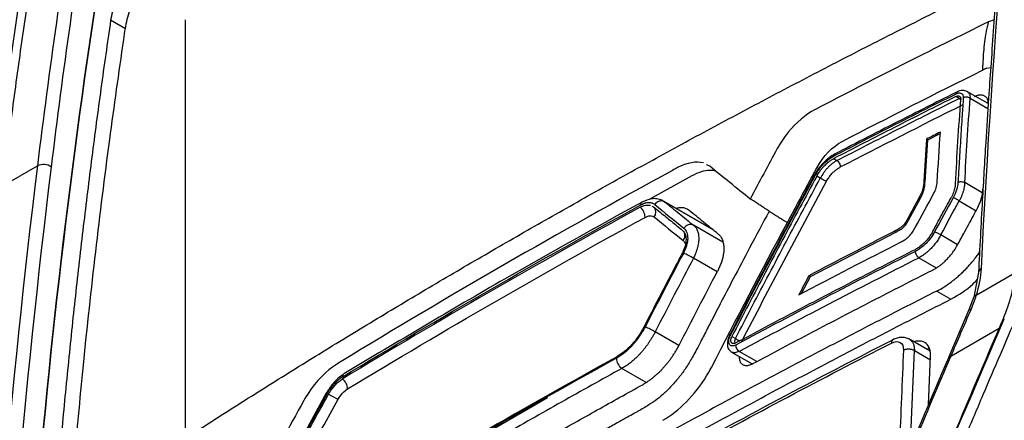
# Model space of a CAD drawing. Header units: millimetres. Extents: x 87 to 936, y -49 to 894.
# Tile 34 of 107: x 734 to 783, y 187 to 207. Entities that reach past the tile are written whole.
import ezdxf

# ---------------------------------------------------------------- set-up
doc = ezdxf.new("R2010")
doc.units = ezdxf.units.MM

msp = doc.modelspace()

# ---------------------------------------------------------------- linework, layer by layer
at = {"color": 7, "linetype": 'Continuous', "lineweight": 25}
for p, q in [((739.298, 206.488), (738.579, 206.903)), ((742.324, 206.934), (742.324, 185.84)), ((782.926, 206.925), (782.633, 206.821)), ((782.547, 204.49), (782.751, 204.537)), ((782.625, 202.716), (781.557, 203.332)), ((781.164, 202.978), (781.001, 203.074)), ((782.634, 202.79), (782.554, 202.756)), ((779.595, 200.893), (780.221, 201.221)), ((779.457, 198.783), (779.595, 200.893)), ((779.595, 200.893), (779.526, 200.932)), ((774.872, 199.954), (775.035, 199.858)), ((733.17, 198.583), (734.903, 199.584)), ((768.651, 199.568), (768.493, 199.65)), ((767.744, 199.09), (765.612, 197.895)), ((774.196, 198.97), (774.018, 199.072)), ((779.457, 198.783), (779.393, 198.82)), ((768.777, 196.408), (766.24, 197.873)), ((778.626, 196.859), (779.228, 197.973)), ((779.228, 197.973), (779.165, 198.009)), ((765.747, 197.572), (765.821, 197.537)), ((778.626, 196.859), (778.562, 196.896)), ((773.705, 194.026), (777.981, 196.258)), ((777.981, 196.258), (777.913, 196.297)), ((782.193, 195.275), (782.076, 195.092)), ((782.137, 194.233), (781.902, 192.996)), ((773.254, 193.177), (773.705, 194.026)), ((773.705, 194.026), (773.623, 194.073)), ((783.956, 194.192), (782.028, 193.079)), ((780.045, 193.302), (780.755, 192.892)), ((781.904, 193.004), (781.66, 192.349)), ((781.66, 192.349), (780.646, 189.991)), ((783.434, 191.903), (783.391, 191.927)), ((783.171, 191.413), (780.753, 190.017)), ((769.76, 191.017), (769.937, 190.915)), ((779.717, 190.277), (778.639, 190.899)), ((778.72, 185.53), (778.921, 190.314)), ((779.68, 190.412), (779.542, 190.378)), ((769.74, 190.233), (770.772, 189.637)), ((779.629, 187.583), (779.732, 190.04)), ((749.404, 188.175), (747.766, 185.199))]:
    msp.add_line(p, q, dxfattribs=at)
at = {"color": 8, "linetype": 'Continuous', "lineweight": 25}
for p, q in [((781.715, 202.987), (782.612, 202.469)), ((782.33, 198.238), (781.447, 198.748)), ((765.193, 197.61), (765.439, 197.749)), ((766.244, 197.857), (766.38, 197.79)), ((768.786, 196.401), (766.38, 197.79)), ((781.17, 197.83), (782.021, 197.339)), ((769.3, 195.761), (767.841, 196.603)), ((781.09, 195.629), (780.243, 196.118)), ((769.021, 194.26), (767.829, 194.948)), ((779.145, 194.972), (780.008, 194.473)), ((767.098, 190.562), (765.908, 191.249)), ((778.921, 190.314), (779.724, 189.85)), ((771.008, 189.754), (770.12, 190.267)), ((765.455, 188.714), (764.241, 189.415)), ((750.809, 182.355), (760.502, 187.95))]:
    msp.add_line(p, q, dxfattribs=at)
at = {"color": 8, "linetype": 'Continuous', "lineweight": 25, "flags": 128}
for points in [[(781.766, 192.376), (781.716, 192.376), (781.68, 192.368), (781.661, 192.351), (781.66, 192.349)], [(780.752, 190.017), (780.702, 190.017), (780.666, 190.009), (780.647, 189.993), (780.644, 189.982)]]:
    msp.add_lwpolyline(points, dxfattribs=at)
at = {"color": 7, "linetype": 'Continuous', "lineweight": 25}
for centre, radius, start, end in [((735.211, 198.963), 0.693, 55.1541, 116.409), ((766.216, 197.439), 0.387, 64.9364, 147.591), ((764.777, 197.005), 0.626, 359.9367, 53.4277), ((767.678, 196.252), 0.387, 65.1121, 147.6733), ((766.838, 193.539), 1.722, 54.8727, 73.594), ((764.904, 189.786), 1.774, 55.5318, 73.7101), ((764.586, 189.931), 0.621, 180.4221, 236.2701), ((749.871, 188.381), 0.598, 0.1025, 56.3305), ((751.246, 190.83), 3.208, 237.4345, 247.2433)]:
    msp.add_arc(centre, radius, start, end, dxfattribs=at)
at = {"color": 8, "linetype": 'Continuous', "lineweight": 25}
for centre, radius, start, end in [((765.349, 197.619), 0.185, 123.6717, 181.531), ((765.561, 197.266), 0.383, 320.8331, 36.284), ((766.998, 196.09), 0.407, 321.7709, 16.6354), ((782.393, 194.201), 0.257, 115.0885, 174.0554), ((782.025, 192.944), 0.135, 88.8276, 154.0607), ((750.392, 188.979), 0.189, 123.0951, 180.7113), ((749.42, 188.094), 0.083, 57.7996, 100.9308)]:
    msp.add_arc(centre, radius, start, end, dxfattribs=at)
at = {"color": 7, "linetype": 'Continuous', "lineweight": 25}
for points, knots in [([(785.031, 228.402), (784.908, 227.382), (784.687, 225.552), (784.412, 223.107), (784.206, 221.198), (784.041, 219.606), (783.739, 216.608), (783.388, 212.793), (783.02, 208.259), (782.798, 205.236), (782.63, 202.772), (782.486, 200.543), (782.312, 197.624), (782.199, 195.437), (782.137, 194.229)], [0, 0, 0, 0, 0.0916849, 0.1645095, 0.2184753, 0.2617793, 0.3059756, 0.4843847, 0.5981246, 0.7030739, 0.747815, 0.8120826, 0.8961431, 1, 1, 1, 1]), ([(733.17, 198.583), (733.246, 199.19), (733.397, 200.404), (733.632, 202.215), (733.874, 204.018), (734.124, 205.812), (734.38, 207.597), (734.644, 209.374), (734.914, 211.143), (735.1, 212.316), (735.193, 212.902)], [0, 0, 0, 0, 0.12574, 0.251264, 0.376574, 0.501672, 0.626561, 0.751244, 0.875723, 1, 1, 1, 1]), ([(741.23, 211.088), (741.189, 211.06), (741.109, 211.003), (740.988, 210.91), (740.868, 210.812), (740.748, 210.707), (740.628, 210.597), (740.509, 210.481), (740.392, 210.36), (740.275, 210.234), (740.161, 210.104), (740.048, 209.969), (739.938, 209.83), (739.829, 209.686), (739.723, 209.538), (739.619, 209.387), (739.519, 209.233), (739.421, 209.076), (739.327, 208.916), (739.237, 208.754), (739.151, 208.589), (739.069, 208.422), (738.991, 208.253), (738.919, 208.084), (738.852, 207.915), (738.79, 207.744), (738.734, 207.573), (738.684, 207.402), (738.641, 207.233), (738.605, 207.066), (738.588, 206.957), (738.579, 206.903)], [0, 0, 0, 0, 0.033965, 0.067492, 0.100727, 0.133813, 0.166836, 0.199789, 0.232658, 0.265432, 0.298139, 0.330852, 0.363643, 0.396578, 0.429676, 0.46292, 0.496292, 0.529785, 0.56347, 0.597443, 0.631802, 0.66659, 0.701721, 0.737087, 0.77273, 0.809093, 0.846115, 0.883677, 0.921741, 0.960454, 1, 1, 1, 1]), ([(741.949, 210.668), (741.798, 210.561), (741.229, 210.137), (740.658, 209.452), (739.984, 208.425), (739.718, 207.899), (739.421, 207.08), (739.355, 206.781), (739.304, 206.492)], [6.104751, 6.104751, 6.104751, 6.104751, 6.246275, 6.638289, 6.638289, 6.996494, 6.996494, 7.228848, 7.228848, 7.228848, 7.228848]), ([(758.43, 195.74), (758.903, 196.013), (759.85, 196.558), (761.278, 197.37), (762.713, 198.179), (764.155, 198.983), (765.603, 199.783), (767.058, 200.579), (768.52, 201.372), (769.988, 202.159), (771.463, 202.943), (772.945, 203.723), (774.433, 204.499), (775.928, 205.27), (777.43, 206.038), (778.938, 206.801), (779.949, 207.307), (780.454, 207.56)], [0, 0, 0, 0, 0.066678, 0.133347, 0.200009, 0.266666, 0.33332, 0.399971, 0.466622, 0.533274, 0.599928, 0.666587, 0.733252, 0.799924, 0.866605, 0.933296, 1, 1, 1, 1]), ([(738.579, 206.903), (738.496, 206.332), (738.33, 205.192), (738.091, 203.475), (737.858, 201.752), (737.633, 200.025), (737.415, 198.292), (737.205, 196.554), (737.002, 194.811), (736.806, 193.062), (736.618, 191.308), (736.437, 189.549), (736.264, 187.785), (736.098, 186.016), (735.993, 184.832), (735.941, 184.24)], [0, 0, 0, 0, 0.07697, 0.153926, 0.23087, 0.307804, 0.384728, 0.461646, 0.538557, 0.615465, 0.69237, 0.769275, 0.84618, 0.923088, 1, 1, 1, 1]), ([(782.633, 206.821), (779.704, 205.38), (776.809, 203.916), (773.945, 202.425), (773.939, 202.422), (773.933, 202.419)], [2.73309, 2.73309, 2.73309, 2.73309, 8.035033, 8.035033, 8.045806, 8.045806, 8.045806, 8.045806]), ([(782.632, 206.821), (782.628, 206.798), (782.622, 206.779), (782.611, 206.737), (782.606, 206.715), (782.591, 206.652), (782.561, 206.525), (782.534, 206.399), (782.485, 206.147), (782.459, 205.98), (782.395, 205.48), (782.378, 205.151), (782.358, 204.832)], [0, 0, 0, 0, 0.03125, 0.03125, 0.0625, 0.0625, 0.125, 0.25, 0.25, 0.5, 0.5, 1, 1, 1, 1]), ([(739.304, 206.492), (739.271, 206.302), (739.006, 204.446), (738.216, 198.875), (737.378, 191.697), (736.847, 185.94), (736.67, 184.02), (736.66, 183.832)], [7.228848, 7.228848, 7.228848, 7.228848, 7.380961, 8.749979, 11.790722, 13.158986, 13.311015, 13.311015, 13.311015, 13.311015]), ([(782.358, 204.832), (782.353, 204.758), (782.346, 204.648), (782.34, 204.538), (782.336, 204.465), (782.333, 204.429), (782.332, 204.392)], [0, 0, 0, 0, 0.5, 0.75, 0.75, 1, 1, 1, 1]), ([(782.547, 204.49), (782.511, 204.475), (782.44, 204.445), (782.368, 204.41), (782.332, 204.393)], [0, 0, 0, 0, 0.502225, 1, 1, 1, 1]), ([(774.891, 200.092), (775.298, 200.302), (776.313, 200.828), (777.916, 201.648), (779.554, 202.478), (780.584, 202.993), (781.024, 203.213)], [0, 0, 0, 0, 0.2006311, 0.5000019, 0.7860663, 1, 1, 1, 1]), ([(781.113, 203.331), (780.17, 202.859), (778.087, 201.815), (776.031, 200.753), (774.905, 200.172)], [0, 0, 0, 0, 0.45248, 1, 1, 1, 1]), ([(781.024, 203.213), (781.035, 203.219), (781.066, 203.233), (781.125, 203.252), (781.205, 203.26), (781.278, 203.241), (781.329, 203.198), (781.359, 203.147), (781.377, 203.084), (781.376, 203.035), (781.375, 203.01)], [0, 0, 0, 0, 0.056028, 0.157954, 0.305704, 0.498472, 0.625655, 0.752442, 0.875115, 1, 1, 1, 1]), ([(781.571, 203.324), (781.535, 203.341), (781.461, 203.374), (781.332, 203.384), (781.199, 203.366), (781.112, 203.328), (781.069, 203.31)], [0, 0, 0, 0, 0.256947, 0.511346, 0.759986, 1, 1, 1, 1]), ([(782.634, 202.651), (782.635, 202.677), (782.637, 202.727), (782.63, 202.798), (782.617, 202.865), (782.597, 202.925), (782.569, 202.979), (782.535, 203.026), (782.495, 203.066), (782.448, 203.098), (782.397, 203.122), (782.34, 203.138), (782.279, 203.146), (782.214, 203.145), (782.146, 203.136), (782.075, 203.118), (782.003, 203.093), (781.953, 203.07), (781.929, 203.058)], [0, 0, 0, 0, 0.062863, 0.125652, 0.188373, 0.251032, 0.313632, 0.376181, 0.438683, 0.501144, 0.563569, 0.625963, 0.688333, 0.750683, 0.81302, 0.875348, 0.937673, 1, 1, 1, 1]), ([(781.001, 203.074), (780.486, 202.816), (779.457, 202.301), (777.922, 201.523), (776.393, 200.741), (775.379, 200.216), (774.872, 199.954)], [0, 0, 0, 0, 0.250023, 0.500027, 0.750017, 1, 1, 1, 1]), ([(775.035, 199.858), (775.542, 200.121), (776.556, 200.646), (778.086, 201.427), (779.621, 202.206), (780.65, 202.721), (781.164, 202.978)], [0, 0, 0, 0, 0.250005, 0.500003, 0.749999, 1, 1, 1, 1]), ([(780.979, 198.692), (781.021, 199.4), (781.105, 200.817), (781.2, 202.226), (781.247, 202.931)], [0, 0, 0, 0, 0.4998771, 1, 1, 1, 1]), ([(781.001, 203.074), (781.016, 203.08), (781.047, 203.094), (781.09, 203.103), (781.131, 203.104), (781.167, 203.096), (781.197, 203.078), (781.221, 203.052), (781.238, 203.018), (781.248, 202.978), (781.247, 202.947), (781.247, 202.931)], [0, 0, 0, 0, 0.110603, 0.221263, 0.332009, 0.442872, 0.553882, 0.66507, 0.776466, 0.888099, 1, 1, 1, 1]), ([(781.375, 203.01), (781.356, 202.718), (781.308, 202.013), (781.236, 200.896), (781.166, 199.774), (781.124, 199.066), (781.107, 198.769)], [0, 0, 0, 0, 0.207429, 0.499999, 0.790826, 1, 1, 1, 1]), ([(781.715, 202.987), (781.675, 203.014), (781.613, 203.035), (781.482, 203.044), (781.418, 203.031), (781.375, 203.01)], [0, 0, 0, 0, 0.5, 0.5, 1, 1, 1, 1]), ([(773.933, 202.419), (773.459, 202.168), (772.986, 201.766), (772.381, 201.025), (772.195, 200.749), (772.04, 200.461)], [1.395002, 1.395002, 1.395002, 1.395002, 2.27469, 2.27469, 2.73309, 2.73309, 2.73309, 2.73309]), ([(774.95, 200.195), (774.848, 200.135), (774.643, 200.016), (774.351, 199.751), (774.087, 199.443), (773.952, 199.214), (773.885, 199.1)], [0, 0, 0, 0, 0.2520818, 0.5023241, 0.7515953, 1, 1, 1, 1]), ([(773.942, 199.111), (774.054, 199.319), (774.201, 199.52), (774.529, 199.859), (774.711, 199.999), (774.891, 200.092)], [0, 0, 0, 0, 0.5, 0.5, 1, 1, 1, 1]), ([(774.018, 199.072), (774.038, 199.107), (774.076, 199.175), (774.137, 199.27), (774.197, 199.354), (774.253, 199.428), (774.306, 199.491), (774.354, 199.545), (774.437, 199.633), (774.557, 199.745), (774.717, 199.867), (774.821, 199.925), (774.872, 199.954)], [0, 0, 0, 0, 0.094538, 0.181392, 0.260561, 0.332042, 0.395836, 0.451941, 0.500358, 0.677742, 0.844286, 1, 1, 1, 1]), ([(775.035, 199.858), (774.956, 199.816), (774.835, 199.737), (774.68, 199.605), (774.568, 199.495), (774.462, 199.375), (774.331, 199.203), (774.245, 199.064), (774.196, 198.97)], [0, 0, 0, 0, 0.000263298, 0.000394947, 0.000526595, 0.000658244, 0.000789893, 0.001053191, 0.001053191, 0.001053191, 0.001053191]), ([(775.035, 199.858), (775.074, 199.833), (775.12, 199.785), (775.185, 199.663), (775.202, 199.596), (775.202, 199.547)], [0, 0, 0, 0, 0.5, 0.5, 1, 1, 1, 1]), ([(767.035, 199.5), (766.953, 199.458), (766.87, 199.41), (761.084, 196.255), (755.533, 193.05), (750.067, 189.71), (749.989, 189.665), (749.911, 189.615)], [7.409074, 7.409074, 7.409074, 7.409074, 7.751774, 7.751774, 31.500383, 31.500383, 31.843088, 31.843088, 31.843088, 31.843088]), ([(768.949, 199.326), (768.851, 199.344), (768.627, 199.383), (768.216, 199.313), (767.902, 199.165), (767.744, 199.09)], [0, 0, 0, 0, 0.281167, 0.639179, 1, 1, 1, 1]), ([(772.546, 196.742), (772.885, 197.378), (773.226, 198.013), (773.723, 198.935), (773.879, 199.223), (774.035, 199.51)], [0.38551, 0.38551, 0.38551, 0.38551, 1.395002, 1.395002, 1.853402, 1.853402, 1.853402, 1.853402]), ([(774.508, 198.815), (774.525, 198.845), (774.559, 198.907), (774.617, 198.995), (774.679, 199.08), (774.746, 199.161), (774.832, 199.255), (774.94, 199.356), (775.07, 199.457), (775.159, 199.507), (775.203, 199.533)], [0, 0, 0, 0, 0.101312, 0.200956, 0.299841, 0.398893, 0.499036, 0.664835, 0.830415, 1, 1, 1, 1]), ([(773.914, 199.153), (773.26, 197.936), (771.814, 195.246), (770.401, 192.532), (769.628, 191.046)], [0, 0, 0, 0, 0.452482, 1, 1, 1, 1]), ([(774.018, 199.072), (773.731, 198.54), (773.157, 197.474), (772.302, 195.868), (771.45, 194.257), (770.602, 192.64), (770.041, 191.558), (769.76, 191.017)], [0, 0, 0, 0, 0.199404, 0.399102, 0.599098, 0.799396, 1, 1, 1, 1]), ([(769.937, 190.915), (770.218, 191.456), (770.779, 192.538), (771.627, 194.155), (772.479, 195.766), (773.334, 197.371), (773.909, 198.437), (774.196, 198.97)], [0, 0, 0, 0, 0.2006039, 0.4009023, 0.6008986, 0.8005966, 1, 1, 1, 1]), ([(773.942, 199.111), (773.926, 199.114), (773.902, 199.118), (773.889, 199.112), (773.889, 199.106), (773.889, 199.105)], [0, 0, 0, 0, 0.551778, 0.848794, 1, 1, 1, 1]), ([(774.508, 198.815), (774.474, 198.823), (774.417, 198.844), (774.296, 198.904), (774.235, 198.941), (774.196, 198.97)], [0, 0, 0, 0, 0.5, 0.5, 1, 1, 1, 1]), ([(779.393, 198.82), (779.385, 198.693), (779.376, 198.564), (779.324, 198.361), (779.3, 198.291), (779.239, 198.149), (779.203, 198.079), (779.165, 198.009)], [0, 0, 0, 0, 0.5, 0.5, 0.75, 0.75, 1, 1, 1, 1]), ([(779.228, 197.973), (779.269, 198.049), (779.307, 198.125), (779.339, 198.202), (779.382, 198.305), (779.412, 198.408), (779.428, 198.506), (779.444, 198.601), (779.451, 198.693), (779.457, 198.783)], [0, 0, 0, 0, 0.27159, 0.27159, 0.27159, 0.640852, 0.640852, 0.640852, 1, 1, 1, 1]), ([(779.887, 198.199), (779.94, 198.297), (779.983, 198.396), (780.044, 198.591), (780.062, 198.684), (780.067, 198.773)], [0, 0, 0, 0, 0.5, 0.5, 1, 1, 1, 1]), ([(780.979, 198.692), (780.976, 198.661), (780.971, 198.597), (780.953, 198.493), (780.924, 198.379), (780.883, 198.255), (780.829, 198.123), (780.783, 198.033), (780.759, 197.987)], [0, 0, 0, 0, 0.14047, 0.291416, 0.45284, 0.624745, 0.807131, 1, 1, 1, 1]), ([(781.107, 198.769), (781.119, 198.774), (781.143, 198.785), (781.18, 198.793), (781.224, 198.799), (781.287, 198.801), (781.373, 198.787), (781.423, 198.761), (781.447, 198.748)], [0, 0, 0, 0, 0.120372, 0.247419, 0.32044, 0.492091, 0.755174, 1, 1, 1, 1]), ([(781.447, 198.748), (781.444, 198.714), (781.44, 198.643), (781.422, 198.53), (781.396, 198.406), (781.359, 198.274), (781.31, 198.132), (781.248, 197.982), (781.197, 197.881), (781.17, 197.83)], [0, 0, 0, 0, 0.119635, 0.247009, 0.382123, 0.524979, 0.675577, 0.833917, 1, 1, 1, 1]), ([(782.037, 197.369), (782.059, 197.41), (782.1, 197.488), (782.153, 197.602), (782.198, 197.709), (782.235, 197.809), (782.277, 197.933), (782.317, 198.081), (782.35, 198.253), (782.359, 198.36), (782.364, 198.413)], [0, 0, 0, 0, 0.11399, 0.221023, 0.321096, 0.414211, 0.500368, 0.671568, 0.83811, 1, 1, 1, 1]), ([(765.249, 197.774), (762.948, 196.497), (757.864, 193.675), (752.968, 190.743), (750.288, 189.138)], [0, 0, 0, 0, 0.452484, 1, 1, 1, 1]), ([(765.89, 197.646), (765.876, 197.657), (765.847, 197.678), (765.799, 197.701), (765.737, 197.722), (765.661, 197.735), (765.57, 197.737), (765.474, 197.727), (765.373, 197.703), (765.27, 197.668), (765.199, 197.632), (765.164, 197.614)], [0, 0, 0, 0, 0.080849, 0.163881, 0.249619, 0.374066, 0.499975, 0.625734, 0.749974, 0.87761, 1, 1, 1, 1]), ([(766.257, 197.862), (766.171, 197.892), (766.005, 197.948), (765.655, 197.946), (765.407, 197.841), (765.247, 197.773)], [0, 0, 0, 0, 0.279588, 0.53568, 1, 1, 1, 1]), ([(766.38, 197.79), (766.623, 197.593), (767.107, 197.199), (767.596, 196.802), (767.841, 196.603)], [0, 0, 0, 0, 0.499341, 1, 1, 1, 1]), ([(771.631, 197.318), (771.6, 197.337), (771.529, 197.383), (771.407, 197.461), (771.257, 197.557), (771.081, 197.67), (770.884, 197.796), (770.748, 197.881), (770.676, 197.925)], [0, 0, 0, 0, 0.09627, 0.223727, 0.381196, 0.566182, 0.774419, 1, 1, 1, 1]), ([(779.831, 196.275), (779.986, 196.561), (780.294, 197.132), (780.604, 197.702), (780.759, 197.987)], [0, 0, 0, 0, 0.50017, 1, 1, 1, 1]), ([(781.17, 197.83), (781.131, 197.858), (781.072, 197.895), (780.952, 197.955), (780.897, 197.976), (780.862, 197.985)], [0, 0, 0, 0, 0.5, 0.5, 1, 1, 1, 1]), ([(771.631, 197.318), (771.302, 196.7), (770.699, 195.567), (769.883, 194.015), (769.232, 192.768), (768.744, 191.826), (768.416, 191.192), (768.185, 190.739), (768.005, 190.388), (767.822, 190.052), (767.654, 189.763), (767.493, 189.505), (767.333, 189.267), (767.165, 189.039), (766.981, 188.811), (766.722, 188.517), (766.398, 188.185), (765.999, 187.847), (765.556, 187.541), (765.214, 187.347), (764.94, 187.196), (764.728, 187.079), (764.383, 186.887), (763.905, 186.621), (763.293, 186.28), (762.55, 185.863), (761.675, 185.371), (760.671, 184.801), (759.538, 184.155), (758.278, 183.43), (756.891, 182.626), (755.381, 181.741), (753.75, 180.777), (752.41, 179.97), (751.473, 179.414), (750.979, 179.185), (750.574, 179.088), (750.194, 179.07), (749.852, 179.145), (749.543, 179.313), (749.326, 179.523), (749.133, 179.747), (748.92, 179.986), (748.613, 180.337), (748.208, 180.798), (747.71, 181.368), (747.119, 182.046), (746.698, 182.532), (746.472, 182.794)], [0, 0, 0, 0, 0.048849, 0.089628, 0.122343, 0.146994, 0.163585, 0.172115, 0.182442, 0.191101, 0.198647, 0.205483, 0.211939, 0.218313, 0.22492, 0.232138, 0.245669, 0.257689, 0.270718, 0.287615, 0.290069, 0.29677, 0.307717, 0.32291, 0.34235, 0.366036, 0.393968, 0.426147, 0.462573, 0.503244, 0.548162, 0.597327, 0.650738, 0.708395, 0.729649, 0.743636, 0.757989, 0.772605, 0.786732, 0.801494, 0.818041, 0.825279, 0.838766, 0.858505, 0.884496, 0.916741, 0.955241, 1, 1, 1, 1]), ([(765.15, 197.508), (762.597, 196.106), (757.551, 193.266), (752.63, 190.353), (750.202, 188.879)], [0.399117, 0.399117, 0.399117, 0.399117, 1.530893, 2.663, 2.663, 2.663, 2.663]), ([(765.15, 197.508), (765.246, 197.56), (765.338, 197.592), (765.515, 197.627), (765.596, 197.625), (765.67, 197.608)], [0, 0, 0, 0, 0.5, 0.5, 1, 1, 1, 1]), ([(765.821, 197.537), (765.935, 197.445), (766.048, 197.353), (766.162, 197.26), (766.348, 197.109), (766.534, 196.958), (766.721, 196.806), (766.907, 196.655), (767.094, 196.503), (767.282, 196.351)], [0, 0, 0, 0, 0.0008, 0.0008, 0.0008, 0.002104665, 0.002104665, 0.002104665, 0.00340934, 0.00340934, 0.00340934, 0.00340934]), ([(767.616, 197.351), (767.548, 197.392), (767.41, 197.475), (767.181, 197.5), (767.024, 197.466), (766.966, 197.454)], [0, 0, 0, 0, 0.384872, 0.775079, 1, 1, 1, 1]), ([(769.077, 196.164), (768.832, 196.363), (768.343, 196.76), (767.858, 197.154), (767.616, 197.351)], [0, 0, 0, 0, 0.500661, 1, 1, 1, 1]), ([(771.631, 197.318), (771.702, 197.272), (771.839, 197.184), (772.038, 197.057), (772.222, 196.941), (772.391, 196.836), (772.496, 196.772), (772.546, 196.742)], [0, 0, 0, 0, 0.229432, 0.445, 0.645236, 0.82994, 1, 1, 1, 1]), ([(781.109, 195.658), (781.264, 195.943), (781.572, 196.514), (781.882, 197.084), (782.037, 197.369)], [0, 0, 0, 0, 0.500168, 1, 1, 1, 1]), ([(765.403, 197.004), (765.493, 197.053), (765.58, 197.076), (765.736, 197.082), (765.807, 197.066), (765.858, 197.024)], [0, 0, 0, 0, 0.5, 0.5, 1, 1, 1, 1]), ([(778.562, 196.896), (778.524, 196.826), (778.484, 196.757), (778.389, 196.628), (778.334, 196.568), (778.217, 196.47), (778.155, 196.431), (778.034, 196.36), (777.974, 196.328), (777.913, 196.297)], [0, 0, 0, 0, 0.25, 0.25, 0.5, 0.5, 0.75, 0.75, 1, 1, 1, 1]), ([(777.981, 196.258), (778.057, 196.297), (778.133, 196.338), (778.208, 196.386), (778.269, 196.424), (778.33, 196.469), (778.387, 196.524), (778.444, 196.579), (778.497, 196.647), (778.541, 196.716), (778.572, 196.762), (778.599, 196.811), (778.626, 196.859)], [0, 0, 0, 0, 0.315241, 0.315241, 0.315241, 0.568381, 0.568381, 0.568381, 0.826927, 0.826927, 0.826927, 1, 1, 1, 1]), ([(767.282, 196.351), (767.309, 196.329), (767.357, 196.277), (767.409, 196.18), (767.462, 196.012), (767.464, 195.818), (767.412, 195.558), (767.37, 195.427), (767.323, 195.318)], [0, 0, 0, 0, 0.210371, 0.420741, 0.631112, 1.157038, 1.262223, 1.682965, 1.682965, 1.682965, 1.682965]), ([(767.352, 196.459), (767.416, 196.407), (767.462, 196.335), (767.528, 196.161), (767.544, 196.059), (767.539, 195.832), (767.518, 195.708), (767.444, 195.452), (767.392, 195.321), (767.324, 195.192)], [0, 0, 0, 0, 0.25, 0.25, 0.5, 0.5, 0.75, 0.75, 1, 1, 1, 1]), ([(767.841, 196.603), (767.858, 196.588), (767.893, 196.558), (767.94, 196.502), (767.983, 196.436), (768.021, 196.358), (768.053, 196.27), (768.078, 196.169), (768.094, 196.057), (768.1, 195.912), (768.085, 195.713), (768.036, 195.474), (767.962, 195.247), (767.892, 195.077), (767.847, 194.985), (767.829, 194.948)], [0, 0, 0, 0, 0.052477, 0.107873, 0.166183, 0.227377, 0.291397, 0.358165, 0.427598, 0.49963, 0.609879, 0.750357, 0.862466, 0.945538, 1, 1, 1, 1]), ([(778.263, 195.773), (778.331, 195.807), (778.398, 195.845), (778.531, 195.937), (778.598, 195.991), (778.72, 196.116), (778.776, 196.187), (778.875, 196.335), (778.919, 196.411), (778.961, 196.488)], [0, 0, 0, 0, 0.25, 0.25, 0.5, 0.5, 0.75, 0.75, 1, 1, 1, 1]), ([(779.831, 196.275), (779.814, 196.244), (779.779, 196.182), (779.721, 196.09), (779.659, 196.001), (779.593, 195.916), (779.523, 195.833), (779.426, 195.73), (779.298, 195.611), (779.137, 195.488), (779.027, 195.427), (778.972, 195.396)], [0, 0, 0, 0, 0.0833, 0.166602, 0.249906, 0.333213, 0.416521, 0.499832, 0.66432, 0.83104, 1, 1, 1, 1]), ([(779.934, 196.272), (779.877, 196.167), (779.813, 196.066), (779.67, 195.872), (779.591, 195.779), (779.344, 195.526), (779.16, 195.386), (778.978, 195.295)], [0, 0, 0, 0, 0.25, 0.25, 0.5, 0.5, 1, 1, 1, 1]), ([(780.243, 196.118), (780.204, 196.146), (780.144, 196.182), (780.024, 196.242), (779.968, 196.263), (779.934, 196.272)], [0, 0, 0, 0, 0.5, 0.5, 1, 1, 1, 1]), ([(737.996, 183.053), (738.434, 183.344), (739.308, 183.926), (740.628, 184.795), (741.954, 185.66), (743.288, 186.521), (744.629, 187.379), (745.977, 188.232), (747.333, 189.082), (748.695, 189.928), (750.064, 190.77), (751.44, 191.608), (752.824, 192.442), (754.214, 193.273), (755.612, 194.099), (757.016, 194.922), (757.958, 195.468), (758.43, 195.74)], [0, 0, 0, 0, 0.066704, 0.133395, 0.200076, 0.266748, 0.333413, 0.400072, 0.466726, 0.533378, 0.600029, 0.666681, 0.733334, 0.799991, 0.866654, 0.933323, 1, 1, 1, 1]), ([(769.077, 196.164), (769.095, 196.149), (769.132, 196.116), (769.182, 196.058), (769.227, 195.99), (769.267, 195.913), (769.301, 195.827), (769.328, 195.731), (769.348, 195.626), (769.359, 195.511), (769.358, 195.429), (769.358, 195.387)], [0, 0, 0, 0, 0.09797, 0.199379, 0.304201, 0.412375, 0.523812, 0.638401, 0.756026, 0.876582, 1, 1, 1, 1]), ([(780.243, 196.118), (780.224, 196.083), (780.186, 196.013), (780.124, 195.911), (780.058, 195.811), (779.988, 195.713), (779.914, 195.618), (779.837, 195.527), (779.737, 195.419), (779.612, 195.298), (779.461, 195.172), (779.304, 195.06), (779.198, 195.001), (779.145, 194.972)], [0, 0, 0, 0, 0.071389, 0.14278, 0.214171, 0.285564, 0.356957, 0.428352, 0.499748, 0.62294, 0.747377, 0.873062, 1, 1, 1, 1]), ([(767.323, 195.318), (767.317, 195.306), (767.312, 195.294), (767.307, 195.282), (767.301, 195.27), (767.296, 195.258), (767.29, 195.246), (767.279, 195.224), (767.268, 195.201), (767.256, 195.178)], [0, 0, 0, 0, 0.000040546, 0.000040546, 0.000040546, 0.0000810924, 0.0000810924, 0.0000810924, 0.0001586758, 0.0001586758, 0.0001586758, 0.0001586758]), ([(769.948, 190.692), (770.443, 190.957), (771.434, 191.486), (772.928, 192.276), (774.429, 193.062), (775.936, 193.844), (777.45, 194.623), (778.465, 195.139), (778.972, 195.396)], [0, 0, 0, 0, 0.166549, 0.333141, 0.499778, 0.666465, 0.833204, 1, 1, 1, 1]), ([(779.145, 194.972), (779.106, 194.997), (779.061, 195.046), (778.996, 195.168), (778.98, 195.236), (778.98, 195.284)], [0, 0, 0, 0, 0.5, 0.5, 1, 1, 1, 1]), ([(779.838, 194.358), (779.862, 194.37), (779.916, 194.398), (780.005, 194.45), (780.11, 194.518), (780.23, 194.605), (780.363, 194.713), (780.507, 194.847), (780.66, 195.008), (780.815, 195.197), (780.971, 195.416), (781.062, 195.575), (781.109, 195.658)], [0, 0, 0, 0, 0.050117, 0.111323, 0.183618, 0.267001, 0.361469, 0.467021, 0.583653, 0.711362, 0.850146, 1, 1, 1, 1]), ([(767.256, 195.178), (767.135, 194.946), (767.013, 194.714), (766.892, 194.482), (766.631, 193.982), (766.371, 193.482), (766.112, 192.982), (765.852, 192.481), (765.594, 191.98), (765.336, 191.479)], [0, 0, 0, 0, 0.0008, 0.0008, 0.0008, 0.002519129, 0.002519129, 0.002519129, 0.004238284, 0.004238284, 0.004238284, 0.004238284]), ([(767.829, 194.948), (767.507, 194.333), (766.863, 193.103), (766.227, 191.867), (765.908, 191.249)], [0, 0, 0, 0, 0.499527, 1, 1, 1, 1]), ([(780.766, 193.755), (780.813, 193.791), (780.91, 193.865), (781.059, 193.989), (781.217, 194.129), (781.381, 194.285), (781.551, 194.459), (781.725, 194.651), (781.903, 194.863), (782.017, 195.014), (782.076, 195.092)], [0, 0, 0, 0, 0.098672, 0.205064, 0.319011, 0.440263, 0.568517, 0.7041, 0.848041, 1, 1, 1, 1]), ([(767.115, 190.589), (767.434, 191.208), (768.071, 192.443), (768.714, 193.674), (769.036, 194.288)], [0, 0, 0, 0, 0.500474, 1, 1, 1, 1]), ([(770.813, 189.653), (771.309, 189.918), (772.3, 190.448), (773.795, 191.238), (775.296, 192.024), (776.804, 192.806), (778.317, 193.584), (779.331, 194.1), (779.838, 194.358)], [0, 0, 0, 0, 0.166681, 0.333352, 0.500016, 0.666676, 0.833336, 1, 1, 1, 1]), ([(780.755, 192.892), (781.136, 193.106), (781.599, 193.367), (781.999, 193.802), (782.07, 193.878)], [0, 0, 0, 0, 0.823723, 1, 1, 1, 1]), ([(783.391, 191.927), (783.553, 192.319), (783.692, 192.712), (783.885, 193.479), (783.935, 193.842), (783.956, 194.193)], [0, 0, 0, 0, 0.5, 0.5, 1, 1, 1, 1]), ([(780.045, 193.302), (779.531, 193.041), (778.504, 192.519), (776.971, 191.73), (775.443, 190.939), (773.923, 190.143), (772.409, 189.343), (770.901, 188.539), (769.4, 187.731), (767.906, 186.919), (766.418, 186.103), (764.937, 185.283), (763.462, 184.458), (761.994, 183.63), (760.532, 182.798), (758.592, 181.683), (756.184, 180.28), (753.322, 178.581), (750.488, 176.867), (747.681, 175.138), (744.903, 173.393), (742.151, 171.635), (740.34, 170.45), (739.434, 169.857)], [0, 0, 0, 0, 0.035725, 0.071446, 0.107162, 0.142875, 0.178586, 0.214295, 0.250004, 0.285712, 0.32142, 0.357131, 0.392843, 0.428558, 0.464277, 0.500001, 0.571441, 0.642867, 0.714285, 0.785701, 0.857121, 0.928552, 1, 1, 1, 1]), ([(740.144, 169.448), (740.596, 169.744), (741.5, 170.338), (742.865, 171.223), (744.236, 172.105), (745.615, 172.982), (747, 173.857), (748.393, 174.727), (749.793, 175.593), (751.199, 176.456), (752.613, 177.315), (754.033, 178.17), (755.461, 179.022), (756.895, 179.869), (758.337, 180.713), (760.268, 181.833), (762.698, 183.223), (765.641, 184.876), (768.611, 186.512), (771.607, 188.132), (774.629, 189.735), (777.676, 191.324), (779.728, 192.369), (780.755, 192.892)], [0, 0, 0, 0, 0.035725, 0.071445, 0.107162, 0.142875, 0.178585, 0.214294, 0.250002, 0.285711, 0.321419, 0.35713, 0.392842, 0.428558, 0.464277, 0.500001, 0.571442, 0.642868, 0.714286, 0.785702, 0.857122, 0.928553, 1, 1, 1, 1]), ([(775.53, 171.624), (775.884, 172.495), (776.58, 174.209), (777.616, 176.734), (778.623, 179.173), (779.602, 181.525), (780.552, 183.792), (781.472, 185.973), (782.363, 188.069), (783.222, 190.08), (783.786, 191.392), (784.063, 192.033)], [0, 0, 0, 0, 0.127276, 0.250511, 0.369705, 0.484857, 0.595968, 0.703038, 0.806067, 0.905054, 1, 1, 1, 1]), ([(765.336, 191.479), (765.254, 191.32), (765.161, 191.167), (764.956, 190.872), (764.843, 190.73), (764.606, 190.472), (764.48, 190.354), (764.223, 190.146), (764.093, 190.057), (763.962, 189.984)], [0, 0, 0, 0, 0.25, 0.25, 0.5, 0.5, 0.75, 0.75, 1, 1, 1, 1]), ([(765.402, 191.489), (765.38, 191.448), (765.336, 191.365), (765.265, 191.244), (765.19, 191.124), (765.111, 191.007), (765.028, 190.892), (764.942, 190.781), (764.853, 190.674), (764.761, 190.571), (764.604, 190.405), (764.429, 190.247), (764.194, 190.065), (764.057, 189.982), (763.965, 189.926)], [0, 0, 0, 0, 0.062825, 0.125396, 0.187945, 0.250689, 0.313531, 0.375681, 0.437842, 0.500185, 0.563946, 0.749284, 0.830286, 1, 1, 1, 1]), ([(774.958, 171.657), (775.627, 173.313), (776.298, 174.968), (777.651, 178.27), (778.331, 179.919), (779.7, 183.212), (780.388, 184.856), (781.773, 188.139), (782.471, 189.776), (783.171, 191.413)], [0, 0, 0, 0, 0.25, 0.25, 0.5, 0.5, 0.75, 0.75, 1, 1, 1, 1]), ([(765.908, 191.249), (765.883, 191.2), (765.834, 191.105), (765.753, 190.964), (765.67, 190.828), (765.584, 190.697), (765.495, 190.571), (765.404, 190.45), (765.312, 190.335), (765.22, 190.226), (765.126, 190.123), (765.032, 190.026), (764.939, 189.935), (764.846, 189.85), (764.755, 189.771), (764.664, 189.698), (764.576, 189.63), (764.489, 189.568), (764.404, 189.512), (764.322, 189.46), (764.267, 189.43), (764.241, 189.415)], [0, 0, 0, 0, 0.062413, 0.123872, 0.184342, 0.24379, 0.302184, 0.359501, 0.415719, 0.470826, 0.524817, 0.577685, 0.629413, 0.679982, 0.729371, 0.777559, 0.82453, 0.87027, 0.914765, 0.95801, 1, 1, 1, 1]), ([(777.91, 190.889), (776.324, 190.07), (772.821, 188.258), (769.394, 186.399), (767.517, 185.381)], [0, 0, 0, 0, 0.452481, 1, 1, 1, 1]), ([(769.628, 191.046), (769.597, 190.969), (769.55, 190.852), (769.531, 190.71), (769.535, 190.652), (769.536, 190.632)], [0, 0, 0, 0, 0.559394, 0.851154, 1, 1, 1, 1]), ([(769.949, 190.587), (769.882, 190.552), (769.817, 190.537), (769.707, 190.551), (769.663, 190.58), (769.608, 190.675), (769.597, 190.74), (769.613, 190.889), (769.639, 190.971), (769.681, 191.051)], [0, 0, 0, 0, 0.25, 0.25, 0.5, 0.5, 0.75, 0.75, 1, 1, 1, 1]), ([(769.948, 190.692), (769.934, 190.685), (769.906, 190.671), (769.864, 190.661), (769.826, 190.659), (769.79, 190.666), (769.759, 190.682), (769.735, 190.707), (769.717, 190.742), (769.706, 190.783), (769.706, 190.816), (769.706, 190.833)], [0, 0, 0, 0, 0.105447, 0.212282, 0.320516, 0.430164, 0.541236, 0.653745, 0.767701, 0.883116, 1, 1, 1, 1]), ([(769.937, 190.915), (769.924, 190.886), (769.902, 190.828), (769.891, 190.765), (769.89, 190.733), (769.89, 190.727)], [0, 0, 0, 0, 0.00002715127, 0.00005430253, 0.00006095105, 0.00006095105, 0.00006095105, 0.00006095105]), ([(777.764, 190.69), (777.93, 190.775), (778.093, 190.787), (778.318, 190.658), (778.379, 190.518), (778.372, 190.341)], [0, 0, 0, 0, 0.5, 0.5, 1, 1, 1, 1]), ([(778.672, 190.88), (778.61, 190.909), (778.489, 190.966), (778.275, 190.982), (778.053, 190.949), (777.909, 190.884), (777.838, 190.853)], [0, 0, 0, 0, 0.257004, 0.510129, 0.759071, 1, 1, 1, 1]), ([(779.732, 190.04), (779.731, 190.119), (779.729, 190.275), (779.651, 190.527), (779.461, 190.744), (779.168, 190.814), (778.964, 190.769), (778.892, 190.753)], [0, 0, 0, 0, 0.150232, 0.296726, 0.577306, 0.852997, 1, 1, 1, 1]), ([(766.3, 189.419), (766.34, 189.464), (766.419, 189.551), (766.533, 189.689), (766.642, 189.83), (766.747, 189.975), (766.846, 190.123), (766.941, 190.275), (767.031, 190.431), (767.087, 190.536), (767.115, 190.589)], [0, 0, 0, 0, 0.1264523, 0.2515829, 0.3758384, 0.4996745, 0.623552, 0.7479308, 0.8732654, 1, 1, 1, 1]), ([(769.536, 190.632), (769.537, 190.612), (769.539, 190.511), (769.594, 190.349), (769.696, 190.269), (769.747, 190.229)], [0, 0, 0, 0, 0.109342, 0.551983, 1, 1, 1, 1]), ([(769.95, 190.577), (769.95, 190.528), (769.967, 190.461), (770.034, 190.34), (770.08, 190.291), (770.12, 190.267)], [0, 0, 0, 0, 0.5, 0.5, 1, 1, 1, 1]), ([(778.372, 190.341), (778.388, 190.348), (778.42, 190.362), (778.476, 190.379), (778.539, 190.39), (778.607, 190.394), (778.678, 190.392), (778.747, 190.382), (778.812, 190.365), (778.871, 190.342), (778.904, 190.323), (778.921, 190.314)], [0, 0, 0, 0, 0.099357, 0.204612, 0.315014, 0.429364, 0.545982, 0.663119, 0.778932, 0.89171, 1, 1, 1, 1]), ([(763.962, 189.984), (761.671, 188.718), (757.136, 186.157), (752.699, 183.539), (750.505, 182.216)], [0.511938, 0.511938, 0.511938, 0.511938, 1.530893, 2.550179, 2.550179, 2.550179, 2.550179]), ([(763.977, 189.975), (763.469, 189.693), (762.452, 189.129), (760.935, 188.279), (759.425, 187.424), (757.923, 186.565), (756.428, 185.702), (754.94, 184.834), (753.459, 183.963), (751.985, 183.087), (751.009, 182.5), (750.521, 182.207)], [0, 0, 0, 0, 0.111123, 0.222238, 0.333345, 0.444449, 0.555551, 0.666655, 0.777762, 0.888877, 1, 1, 1, 1]), ([(770.121, 190.013), (770.124, 189.957), (770.128, 189.85), (770.185, 189.714), (770.282, 189.607), (770.431, 189.554), (770.612, 189.562), (770.746, 189.623), (770.813, 189.653)], [0, 0, 0, 0, 0.146164, 0.281312, 0.459047, 0.638037, 0.818336, 1, 1, 1, 1]), ([(780.659, 190.018), (779.538, 187.386), (777.049, 181.541), (774.639, 175.647), (773.314, 172.407)], [0, 0, 0, 0, 0.450359, 1, 1, 1, 1]), ([(773.425, 172.439), (774.62, 175.386), (775.829, 178.322), (777.66, 182.717), (778.274, 184.18), (779.508, 187.102), (780.13, 188.561), (780.753, 190.017)], [0, 0, 0, 0, 0.5, 0.5, 0.75, 0.75, 1, 1, 1, 1]), ([(749.911, 189.615), (749.402, 189.289), (748.796, 188.681), (748.344, 187.927), (748.277, 187.807)], [4.745795, 4.745795, 4.745795, 4.745795, 6.990909, 7.409074, 7.409074, 7.409074, 7.409074]), ([(764.241, 189.415), (763.732, 189.133), (762.715, 188.569), (761.199, 187.718), (759.689, 186.864), (758.186, 186.005), (756.691, 185.141), (755.203, 184.274), (753.723, 183.402), (752.249, 182.527), (751.272, 181.94), (750.784, 181.646)], [0, 0, 0, 0, 0.111123, 0.222238, 0.333345, 0.444449, 0.555551, 0.666655, 0.777762, 0.888877, 1, 1, 1, 1]), ([(766.3, 189.419), (766.262, 189.38), (766.188, 189.3), (766.074, 189.188), (765.959, 189.083), (765.844, 188.984), (765.73, 188.892), (765.616, 188.808), (765.503, 188.73), (765.392, 188.659), (765.319, 188.617), (765.282, 188.597)], [0, 0, 0, 0, 0.116853, 0.232398, 0.346588, 0.459362, 0.570662, 0.680425, 0.788599, 0.895136, 1, 1, 1, 1]), ([(766.29, 186.806), (766.29, 186.806), (767.104, 187.279), (768.034, 188.202), (768.66, 189.318), (768.734, 189.463)], [30.264563, 30.264563, 30.264563, 30.264563, 30.264581, 33.404265, 33.866845, 33.866845, 33.866845, 33.866845]), ([(750.284, 189.135), (750.183, 189.064), (749.997, 188.933), (749.685, 188.612), (749.512, 188.343), (749.404, 188.175)], [0, 0, 0, 0, 0.304877, 0.566779, 1, 1, 1, 1]), ([(750.202, 188.977), (750.18, 188.963), (750.136, 188.935), (750.069, 188.884), (749.99, 188.819), (749.901, 188.737), (749.804, 188.635), (749.71, 188.527), (749.621, 188.411), (749.537, 188.29), (749.488, 188.205), (749.464, 188.164)], [0, 0, 0, 0, 0.080844, 0.163876, 0.24962, 0.374061, 0.499976, 0.625729, 0.749975, 0.877604, 1, 1, 1, 1]), ([(749.519, 188.127), (749.563, 188.206), (749.613, 188.282), (749.718, 188.428), (749.775, 188.498), (749.891, 188.627), (749.952, 188.686), (750.077, 188.793), (750.139, 188.84), (750.202, 188.879)], [0, 0, 0, 0, 0.25, 0.25, 0.5, 0.5, 0.75, 0.75, 1, 1, 1, 1]), ([(750.005, 187.872), (750.065, 187.98), (750.139, 188.079), (750.299, 188.256), (750.385, 188.332), (750.469, 188.382)], [0, 0, 0, 0, 0.5, 0.5, 1, 1, 1, 1]), ([(751.826, 180.828), (752.265, 181.092), (753.143, 181.621), (754.469, 182.409), (755.8, 183.195), (757.137, 183.977), (758.778, 184.928), (760.729, 186.046), (762.995, 187.327), (764.52, 188.173), (765.282, 188.597)], [0, 0, 0, 0, 0.099994, 0.19999, 0.299988, 0.399991, 0.5, 0.666667, 0.833331, 1, 1, 1, 1]), ([(747.883, 185.152), (748.01, 185.385), (748.137, 185.618), (748.265, 185.851), (748.473, 186.231), (748.682, 186.61), (748.891, 186.99), (749.1, 187.369), (749.309, 187.748), (749.519, 188.127)], [0, 0, 0, 0, 0.0008, 0.0008, 0.0008, 0.002104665, 0.002104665, 0.002104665, 0.003409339, 0.003409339, 0.003409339, 0.003409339])]:
    msp.add_open_spline(points, degree=3, knots=knots, dxfattribs=at)
for points in [[(782.284, 194.434), (782.861, 206.085), (783.811, 217.497), (785.178, 228.607)], [(736.78, 223.991), (735.131, 215.625), (733.759, 207.032), (732.65, 198.248)], [(736.926, 213.902), (736.171, 209.19), (735.497, 204.416), (734.903, 199.584)], [(735.607, 199.532), (736.201, 204.36), (736.874, 209.13), (737.628, 213.837)], [(737.921, 208.486), (736.445, 198.896), (735.32, 189.036), (734.551, 178.937)], [(734.586, 178.957), (735.356, 189.057), (736.48, 198.916), (737.956, 208.506)], [(775.298, 200.815), (777.619, 202.023), (779.964, 203.215), (782.331, 204.392)], [(775.203, 199.533), (777.227, 200.583), (779.269, 201.623), (781.328, 202.65)], [(781.447, 198.748), (781.529, 200.165), (781.619, 201.578), (781.715, 202.987)], [(780.225, 201.286), (779.992, 201.168), (779.759, 201.05), (779.526, 200.932)], [(780.067, 198.773), (780.117, 199.612), (780.17, 200.45), (780.225, 201.286)], [(774.035, 199.51), (774.337, 200.069), (774.817, 200.565), (775.298, 200.815)], [(779.526, 200.932), (779.48, 200.229), (779.436, 199.525), (779.393, 198.82)], [(772.04, 200.461), (771.583, 199.618), (771.129, 198.772), (770.676, 197.925)], [(768.33, 199.735), (767.972, 199.837), (767.513, 199.748), (767.035, 199.5)], [(734.903, 199.584), (733.535, 188.473), (732.586, 177.062), (732.008, 165.411)], [(732.715, 165.388), (733.292, 177.03), (734.241, 188.432), (735.607, 199.532)], [(770.676, 197.925), (769.996, 198.476), (769.321, 199.024), (768.651, 199.568)], [(775.203, 199.533), (775.203, 199.537), (775.203, 199.542), (775.202, 199.547)], [(769.681, 191.051), (771.079, 193.754), (772.499, 196.441), (773.942, 199.111)], [(770.252, 190.764), (771.648, 193.462), (773.066, 196.146), (774.508, 198.815)], [(781.107, 198.769), (781.093, 198.527), (781.007, 198.251), (780.862, 197.985)], [(778.961, 196.488), (779.268, 197.059), (779.577, 197.63), (779.887, 198.199)], [(779.165, 198.009), (778.964, 197.638), (778.763, 197.267), (778.562, 196.896)], [(780.862, 197.985), (780.552, 197.414), (780.242, 196.844), (779.934, 196.272)], [(780.243, 196.118), (780.551, 196.689), (780.86, 197.26), (781.17, 197.83)], [(750.202, 188.977), (755.063, 191.928), (760.051, 194.808), (765.164, 197.614)], [(765.89, 197.646), (766.374, 197.252), (766.861, 196.857), (767.352, 196.459)], [(750.469, 188.382), (755.321, 191.328), (760.3, 194.203), (765.403, 197.004)], [(765.858, 197.024), (766.342, 196.63), (766.828, 196.235), (767.318, 195.838)], [(768.734, 189.463), (769.987, 191.902), (771.257, 194.329), (772.546, 196.742)], [(777.913, 196.297), (776.474, 195.561), (775.044, 194.82), (773.623, 194.073)], [(773.124, 193.11), (774.825, 194.005), (776.538, 194.893), (778.263, 195.773)], [(769.344, 195.214), (769.305, 194.921), (769.197, 194.594), (769.036, 194.288)], [(769.358, 195.387), (769.356, 195.331), (769.351, 195.273), (769.344, 195.214)], [(778.978, 195.295), (775.931, 193.75), (772.921, 192.18), (769.949, 190.587)], [(778.98, 195.284), (778.979, 195.288), (778.979, 195.291), (778.978, 195.295)], [(767.324, 195.192), (766.679, 193.961), (766.038, 192.726), (765.402, 191.489)], [(770.12, 190.267), (773.091, 191.859), (776.099, 193.428), (779.145, 194.972)], [(782.028, 193.079), (782.178, 193.556), (782.263, 194.008), (782.284, 194.434)], [(773.623, 194.073), (773.456, 193.752), (773.29, 193.431), (773.124, 193.11)], [(780.045, 193.302), (780.29, 193.424), (780.53, 193.575), (780.766, 193.755)], [(781.766, 192.376), (781.868, 192.613), (781.955, 192.847), (782.028, 193.079)], [(780.752, 190.017), (781.089, 190.804), (781.427, 191.59), (781.766, 192.376)], [(774.96, 171.656), (777.716, 178.448), (780.539, 185.197), (783.434, 191.903)], [(783.171, 191.413), (783.244, 191.585), (783.318, 191.756), (783.391, 191.927)], [(769.706, 190.833), (769.709, 190.889), (769.728, 190.954), (769.76, 191.017)], [(767.434, 185.213), (770.827, 187.069), (774.271, 188.895), (777.764, 190.69)], [(769.949, 190.587), (769.949, 190.584), (769.95, 190.58), (769.95, 190.577)], [(778.372, 190.341), (778.304, 188.748), (778.239, 187.15), (778.172, 185.555)], [(763.965, 189.926), (759.377, 187.391), (754.887, 184.799), (750.496, 182.151)], [(748.277, 187.807), (747.523, 186.44), (746.774, 185.07), (746.029, 183.697)], [(747.826, 185.187), (748.369, 186.181), (748.915, 187.173), (749.464, 188.164)], [(748.37, 184.9), (748.912, 185.892), (749.457, 186.883), (750.005, 187.872)]]:
    msp.add_open_spline(points, degree=3, dxfattribs=at)
at = {"color": 8, "linetype": 'Continuous', "lineweight": 25}
for points, knots in [([(781.024, 203.213), (781.027, 203.235), (781.03, 203.258), (781.039, 203.276), (781.047, 203.292), (781.086, 203.323), (781.075, 203.312), (781.075, 203.312)], [0, 0, 0, 0, 0.481866, 0.489647, 0.554237, 0.998916, 1, 1, 1, 1]), ([(781.571, 203.324), (781.613, 203.288), (781.677, 203.232), (781.714, 203.104), (781.715, 203.026), (781.715, 202.987)], [0, 0, 0, 0, 0.48308, 0.737633, 1, 1, 1, 1]), ([(781.245, 202.898), (781.238, 202.907), (781.213, 202.94), (781.185, 202.962), (781.164, 202.978)], [0, 0, 0, 0, 0.278612, 1, 1, 1, 1]), ([(774.891, 200.092), (774.894, 200.114), (774.897, 200.136), (774.907, 200.158), (774.918, 200.174), (774.932, 200.184), (774.942, 200.191)], [0, 0, 0, 0, 0.484742, 0.502831, 0.637299, 1, 1, 1, 1]), ([(767.318, 195.838), (767.353, 195.806), (767.396, 195.764), (767.409, 195.693), (767.411, 195.678)], [0, 0, 0, 0, 0.797878, 1, 1, 1, 1]), ([(769.629, 191.046), (769.629, 191.047), (769.629, 191.053), (769.641, 191.058), (769.665, 191.054), (769.681, 191.051)], [0, 0, 0, 0, 0.151899, 0.448632, 1, 1, 1, 1]), ([(769.937, 190.915), (769.96, 190.9), (769.996, 190.876), (770.054, 190.845), (770.1, 190.822), (770.133, 190.806), (770.15, 190.8), (770.152, 190.798)], [0, 0, 0, 0, 0.365514, 0.562313, 0.7633, 0.964286, 1, 1, 1, 1]), ([(777.846, 190.857), (777.823, 190.839), (777.779, 190.803), (777.769, 190.727), (777.764, 190.69)], [0, 0, 0, 0, 0.517658, 1, 1, 1, 1]), ([(778.671, 190.88), (778.743, 190.819), (778.851, 190.726), (778.915, 190.509), (778.919, 190.379), (778.921, 190.314)], [0, 0, 0, 0, 0.488554, 0.741742, 1, 1, 1, 1]), ([(770.12, 190.267), (770.047, 190.235), (769.906, 190.173), (769.798, 190.212), (769.746, 190.231)], [0, 0, 0, 0, 0.512867, 1, 1, 1, 1])]:
    msp.add_open_spline(points, degree=3, knots=knots, dxfattribs=at)

doc.saveas('drawing.dxf')
